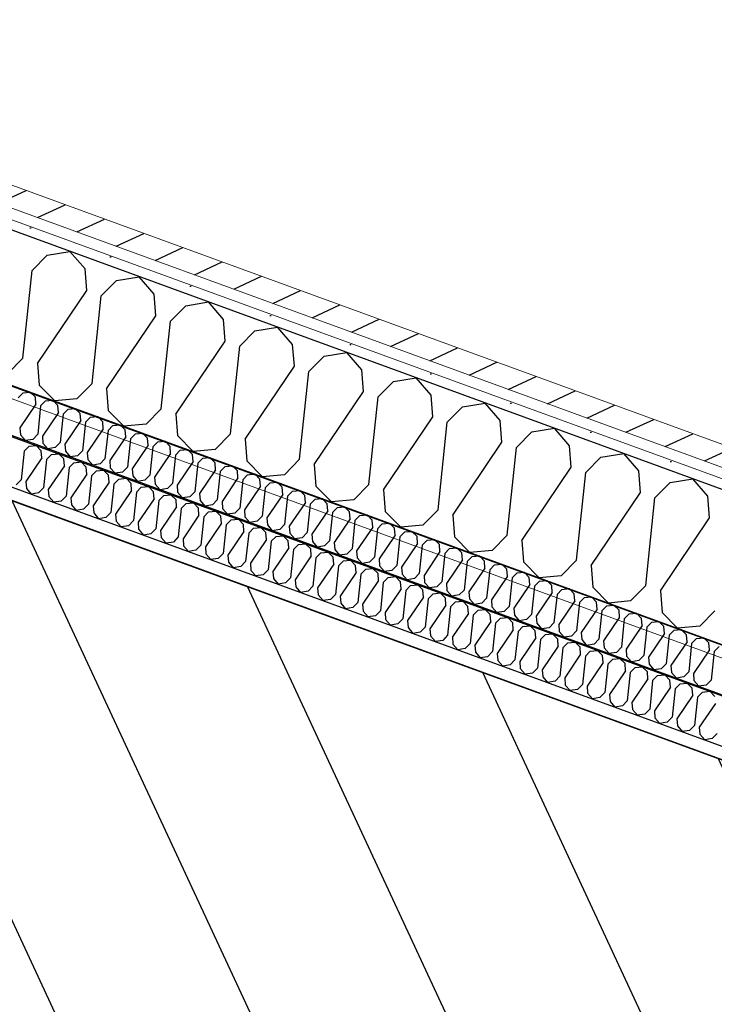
# Model space of a CAD drawing. Header units: millimetres. Extents: x 112481703 to 112588235, y 1264638581 to 1264713486.
# Tile 193 of 256: x 112566015 to 112566721, y 1264679701 to 1264680701. Entities that reach past the tile are written whole.
import ezdxf

# ---------------------------------------------------------------- set-up
doc = ezdxf.new("R2010")
doc.units = ezdxf.units.MM
doc.header["$LTSCALE"] = 0.5
doc.header["$MEASUREMENT"] = 0
doc.linetypes.add('PLINE', pattern=[0])
for name, color, linetype, lineweight in [('235- Utvendig kledning og overflate', 7, 'Continuous', 0), ('236- Innvendig kledning og overflate', 7, 'Continuous', 0), ('262- Taktekking', 7, 'Continuous', 0)]:
    doc.layers.add(name, color=color, linetype=linetype, lineweight=lineweight)
for name, color, linetype in [('862- M___Nettoareal', 7, 'Continuous'), ('862- M___Nettoareal(Polylinje)', 7, 'Continuous'), ('LA_farge_dekke_asfalt2', 7, 'Continuous'), ('Yttervegger.A225', 7, 'Continuous'), ('Yttervegger.A225 (Skravur)', 7, 'Continuous')]:
    doc.layers.add(name, color=color, linetype=linetype)
pattern_1 = [(249.956, (112557650, 1264717795), (-81.357, 29.68231), [0, -50]), (249.956, (112557682.11, 1264717756.67), (-81.357, 29.68231), [0, -50])]

# ---------------------------------------------------------------- blocks, each defined once
blk = doc.blocks.new('Korridor_14_9', base_point=(112576467.7, 1264681824.9))
at = {"layer": '862- M___Nettoareal(Polylinje)', "linetype": 'PLINE', "flags": 128}
blk.add_lwpolyline([(112572601.8, 1264674908.6), (112573784.5, 1264674477.1), (112574626.2, 1264676784), (112575767.2, 1264676367.7), (112576177.7, 1264676217.9), (112577189, 1264678989.8), (112578571.3, 1264682778.7), (112579511.2, 1264685354.9), (112580089.2, 1264686939), (112578574.1, 1264687491.8), (112577945.6, 1264685769.1), (112576576, 1264686268.7), (112573384.4, 1264677521), (112565766.9, 1264680300.1), (112564833.5, 1264677741.7), (112566533.4, 1264677121.5), (112567763.2, 1264676672.9), (112567763.5, 1264676673.8), (112569134.1, 1264676173.8)], close=True, dxfattribs=at)
blk = doc.blocks.new('*X291', base_point=(112557650, 1264717795))
at = {"layer": 'Yttervegger.A225 (Skravur)', "linetype": 'PLINE'}
for p, q in [((112566043.1, 1264680461.9), (112566066.2, 1264680465.6)), ((112566081.5, 1264680447.8), (112566066.2, 1264680465.6)), ((112566027.7, 1264680446.2), (112566043.1, 1264680461.9)), ((112566018.3, 1264680357.2), (112566027.7, 1264680446.2)), ((112566083.2, 1264680425.9), (112566081.5, 1264680447.8)), ((112566098, 1264680420.5), (112566113.4, 1264680436.2)), ((112566113.4, 1264680436.2), (112566136.5, 1264680439.9)), ((112566151.8, 1264680422.2), (112566136.5, 1264680439.9)), ((112566033.1, 1264680351.8), (112566083.2, 1264680425.9)), ((112566088.6, 1264680331.5), (112566098, 1264680420.5)), ((112566153.5, 1264680400.2), (112566151.8, 1264680422.2)), ((112566183.8, 1264680410.5), (112566206.9, 1264680414.3)), ((112566222.2, 1264680396.5), (112566206.9, 1264680414.3)), ((112566168.3, 1264680394.8), (112566183.8, 1264680410.5)), ((112566103.4, 1264680326.1), (112566153.5, 1264680400.2)), ((112566159, 1264680305.8), (112566168.3, 1264680394.8)), ((112566223.9, 1264680374.6), (112566222.2, 1264680396.5)), ((112566238.7, 1264680369.2), (112566254.1, 1264680384.9)), ((112566254.1, 1264680384.9), (112566277.2, 1264680388.6)), ((112566292.5, 1264680370.9), (112566277.2, 1264680388.6)), ((112566173.7, 1264680300.4), (112566223.9, 1264680374.6)), ((112566229.3, 1264680280.2), (112566238.7, 1264680369.2)), ((112566294.2, 1264680348.9), (112566292.5, 1264680370.9)), ((112566018.3, 1264680357.2), (112566002.8, 1264680341.4)), ((112566309, 1264680343.5), (112566324.4, 1264680359.2)), ((112566324.4, 1264680359.2), (112566347.5, 1264680362.9)), ((112566362.8, 1264680345.2), (112566347.5, 1264680362.9)), ((112566033.1, 1264680351.8), (112566034.8, 1264680329.8)), ((112566244.1, 1264680274.8), (112566294.2, 1264680348.9)), ((112566299.6, 1264680254.5), (112566309, 1264680343.5)), ((112566364.5, 1264680323.2), (112566362.8, 1264680345.2)), ((112566379.3, 1264680317.9), (112566394.8, 1264680333.6)), ((112566394.8, 1264680333.6), (112566417.9, 1264680337.3)), ((112566433.2, 1264680319.5), (112566417.9, 1264680337.3)), ((112566034.8, 1264680329.8), (112566050.7, 1264680313.7)), ((112566088.6, 1264680331.5), (112566073.2, 1264680315.8)), ((112566103.4, 1264680326.1), (112566105.1, 1264680304.1)), ((112566073.2, 1264680315.8), (112566050.7, 1264680313.7)), ((112566314.4, 1264680249.1), (112566364.5, 1264680323.2)), ((112566369.9, 1264680228.9), (112566379.3, 1264680317.9)), ((112566434.9, 1264680297.6), (112566433.2, 1264680319.5)), ((112566105.1, 1264680304.1), (112566121, 1264680288)), ((112566159, 1264680305.8), (112566143.5, 1264680290.1)), ((112566449.6, 1264680292.2), (112566465.1, 1264680307.9)), ((112566465.1, 1264680307.9), (112566488.2, 1264680311.6)), ((112566503.5, 1264680293.9), (112566488.2, 1264680311.6)), ((112566173.7, 1264680300.4), (112566175.4, 1264680278.5)), ((112566384.7, 1264680223.5), (112566434.9, 1264680297.6)), ((112566505.2, 1264680271.9), (112566503.5, 1264680293.9)), ((112566143.5, 1264680290.1), (112566121, 1264680288)), ((112566440.3, 1264680203.2), (112566449.6, 1264680292.2)), ((112566535.4, 1264680282.2), (112566558.5, 1264680286)), ((112566573.8, 1264680268.2), (112566558.5, 1264680286)), ((112566175.4, 1264680278.5), (112566191.3, 1264680262.4)), ((112566229.3, 1264680280.2), (112566213.8, 1264680264.5)), ((112566244.1, 1264680274.8), (112566245.8, 1264680252.8)), ((112566520, 1264680266.5), (112566535.4, 1264680282.2)), ((112566213.8, 1264680264.5), (112566191.3, 1264680262.4)), ((112566455.1, 1264680197.8), (112566505.2, 1264680271.9)), ((112566510.6, 1264680177.5), (112566520, 1264680266.5)), ((112566575.5, 1264680246.3), (112566573.8, 1264680268.2)), ((112566299.6, 1264680254.5), (112566284.2, 1264680238.8)), ((112566590.3, 1264680240.9), (112566605.8, 1264680256.6)), ((112566605.8, 1264680256.6), (112566628.9, 1264680260.3)), ((112566644.2, 1264680242.6), (112566628.9, 1264680260.3)), ((112566245.8, 1264680252.8), (112566261.7, 1264680236.7)), ((112566314.4, 1264680249.1), (112566316.1, 1264680227.2)), ((112566525.4, 1264680172.1), (112566575.5, 1264680246.3)), ((112566284.2, 1264680238.8), (112566261.7, 1264680236.7)), ((112566580.9, 1264680151.9), (112566590.3, 1264680240.9)), ((112566645.9, 1264680220.6), (112566644.2, 1264680242.6)), ((112566676.1, 1264680230.9), (112566699.2, 1264680234.6)), ((112566714.5, 1264680216.9), (112566699.2, 1264680234.6)), ((112566316.1, 1264680227.2), (112566332, 1264680211.1)), ((112566369.9, 1264680228.9), (112566354.5, 1264680213.1)), ((112566660.6, 1264680215.2), (112566676.1, 1264680230.9)), ((112566384.7, 1264680223.5), (112566386.4, 1264680201.5)), ((112566595.7, 1264680146.5), (112566645.9, 1264680220.6)), ((112566651.3, 1264680126.2), (112566660.6, 1264680215.2)), ((112566716.2, 1264680194.9), (112566714.5, 1264680216.9)), ((112566354.5, 1264680213.1), (112566332, 1264680211.1)), ((112566386.4, 1264680201.5), (112566402.3, 1264680185.4)), ((112566440.3, 1264680203.2), (112566424.8, 1264680187.5)), ((112566455.1, 1264680197.8), (112566456.8, 1264680175.8)), ((112566666.1, 1264680120.8), (112566716.2, 1264680194.9)), ((112566424.8, 1264680187.5), (112566402.3, 1264680185.4)), ((112566456.8, 1264680175.8), (112566472.6, 1264680159.7)), ((112566510.6, 1264680177.5), (112566495.2, 1264680161.8)), ((112566525.4, 1264680172.1), (112566527.1, 1264680150.2)), ((112566495.2, 1264680161.8), (112566472.6, 1264680159.7)), ((112566527.1, 1264680150.2), (112566543, 1264680134.1)), ((112566580.9, 1264680151.9), (112566565.5, 1264680136.2)), ((112566595.7, 1264680146.5), (112566597.4, 1264680124.5)), ((112566565.5, 1264680136.2), (112566543, 1264680134.1)), ((112566597.4, 1264680124.5), (112566613.3, 1264680108.4)), ((112566651.3, 1264680126.2), (112566635.8, 1264680110.5)), ((112566666.1, 1264680120.8), (112566667.8, 1264680098.9)), ((112566635.8, 1264680110.5), (112566613.3, 1264680108.4)), ((112566667.8, 1264680098.9), (112566683.6, 1264680082.8)), ((112566721.6, 1264680100.6), (112566706.2, 1264680084.8)), ((112566706.2, 1264680084.8), (112566683.6, 1264680082.8))]:
    blk.add_line(p, q, dxfattribs=at)
blk = doc.blocks.new('*X527', base_point=(112557650, 1264717795))
at = {"layer": 'Yttervegger.A225 (Skravur)', "linetype": 'PLINE'}
for p, q in [((112566019.6, 1264680262.6), (112566024.7, 1264680267.7)), ((112566024.7, 1264680267.7), (112566032, 1264680268.4)), ((112566037.1, 1264680263.1), (112566032, 1264680268.4)), ((112566019.6, 1264680262.6), (112566016.6, 1264680233.7)), ((112566037.7, 1264680256), (112566021.4, 1264680232)), ((112566037.7, 1264680256), (112566037.1, 1264680263.1)), ((112566042.5, 1264680254.3), (112566039.4, 1264680225.4)), ((112566042.5, 1264680254.3), (112566047.5, 1264680259.4)), ((112566047.5, 1264680259.4), (112566054.8, 1264680260)), ((112566059.9, 1264680254.8), (112566054.8, 1264680260)), ((112566060.5, 1264680247.7), (112566059.9, 1264680254.8)), ((112566060.5, 1264680247.7), (112566044.2, 1264680223.7)), ((112566065.3, 1264680246), (112566062.2, 1264680217.1)), ((112566065.3, 1264680246), (112566070.3, 1264680251)), ((112566070.3, 1264680251), (112566077.6, 1264680251.7)), ((112566082.7, 1264680246.5), (112566077.6, 1264680251.7)), ((112566083.3, 1264680239.4), (112566082.7, 1264680246.5)), ((112566016.6, 1264680233.7), (112566011.6, 1264680228.6)), ((112566083.3, 1264680239.4), (112566067, 1264680215.3)), ((112566088.1, 1264680237.6), (112566085, 1264680208.8)), ((112566088.1, 1264680237.6), (112566093.1, 1264680242.7)), ((112566093.1, 1264680242.7), (112566100.4, 1264680243.4)), ((112566105.5, 1264680238.2), (112566100.4, 1264680243.4)), ((112566106.1, 1264680231.1), (112566105.5, 1264680238.2)), ((112566110.9, 1264680229.3), (112566115.9, 1264680234.4)), ((112566115.9, 1264680234.4), (112566123.2, 1264680235.1)), ((112566128.4, 1264680229.9), (112566123.2, 1264680235.1)), ((112566021.4, 1264680232), (112566022, 1264680224.9)), ((112566022, 1264680224.9), (112566026.9, 1264680219.1)), ((112566039.4, 1264680225.4), (112566034.4, 1264680220.3)), ((112566044.2, 1264680223.7), (112566044.8, 1264680216.5)), ((112566106.1, 1264680231.1), (112566089.8, 1264680207)), ((112566110.9, 1264680229.3), (112566107.9, 1264680200.4)), ((112566128.9, 1264680222.7), (112566128.4, 1264680229.9)), ((112566133.7, 1264680221), (112566138.7, 1264680226.1)), ((112566138.7, 1264680226.1), (112566146, 1264680226.8)), ((112566151.2, 1264680221.5), (112566146, 1264680226.8)), ((112566034.4, 1264680220.3), (112566026.9, 1264680219.1)), ((112566044.8, 1264680216.5), (112566049.7, 1264680210.8)), ((112566062.2, 1264680217.1), (112566057.2, 1264680212)), ((112566067, 1264680215.3), (112566067.6, 1264680208.2)), ((112566128.9, 1264680222.7), (112566112.6, 1264680198.7)), ((112566133.7, 1264680221), (112566130.7, 1264680192.1)), ((112566151.7, 1264680214.4), (112566135.5, 1264680190.4)), ((112566151.7, 1264680214.4), (112566151.2, 1264680221.5)), ((112566156.5, 1264680212.7), (112566161.5, 1264680217.8)), ((112566161.5, 1264680217.8), (112566168.8, 1264680218.4)), ((112566174, 1264680213.2), (112566168.8, 1264680218.4)), ((112566057.2, 1264680212), (112566049.7, 1264680210.8)), ((112566067.6, 1264680208.2), (112566072.5, 1264680202.5)), ((112566080, 1264680203.7), (112566072.5, 1264680202.5)), ((112566085, 1264680208.8), (112566080, 1264680203.7)), ((112566089.8, 1264680207), (112566090.4, 1264680199.9)), ((112566156.5, 1264680212.7), (112566153.5, 1264680183.8)), ((112566174.5, 1264680206.1), (112566158.3, 1264680182.1)), ((112566174.5, 1264680206.1), (112566174, 1264680213.2)), ((112566179.3, 1264680204.3), (112566176.3, 1264680175.5)), ((112566179.3, 1264680204.3), (112566184.3, 1264680209.4)), ((112566184.3, 1264680209.4), (112566191.6, 1264680210.1)), ((112566196.8, 1264680204.9), (112566191.6, 1264680210.1)), ((112566197.3, 1264680197.8), (112566196.8, 1264680204.9)), ((112566090.4, 1264680199.9), (112566095.3, 1264680194.1)), ((112566102.8, 1264680195.4), (112566095.3, 1264680194.1)), ((112566107.9, 1264680200.4), (112566102.8, 1264680195.4)), ((112566112.6, 1264680198.7), (112566113.2, 1264680191.6)), ((112566197.3, 1264680197.8), (112566181.1, 1264680173.7)), ((112566202.1, 1264680196), (112566199.1, 1264680167.2)), ((112566202.1, 1264680196), (112566207.1, 1264680201.1)), ((112566207.1, 1264680201.1), (112566214.4, 1264680201.8)), ((112566219.6, 1264680196.6), (112566214.4, 1264680201.8)), ((112566220.1, 1264680189.4), (112566219.6, 1264680196.6)), ((112566229.9, 1264680192.8), (112566237.3, 1264680193.5)), ((112566242.4, 1264680188.2), (112566237.3, 1264680193.5)), ((112566113.2, 1264680191.6), (112566118.2, 1264680185.8)), ((112566125.7, 1264680187), (112566118.2, 1264680185.8)), ((112566130.7, 1264680192.1), (112566125.7, 1264680187)), ((112566135.5, 1264680190.4), (112566136, 1264680183.3)), ((112566153.5, 1264680183.8), (112566148.5, 1264680178.7)), ((112566220.1, 1264680189.4), (112566203.9, 1264680165.4)), ((112566224.9, 1264680187.7), (112566221.9, 1264680158.8)), ((112566224.9, 1264680187.7), (112566229.9, 1264680192.8)), ((112566243, 1264680181.1), (112566242.4, 1264680188.2)), ((112566247.8, 1264680179.4), (112566252.8, 1264680184.5)), ((112566252.8, 1264680184.5), (112566260.1, 1264680185.1)), ((112566265.2, 1264680179.9), (112566260.1, 1264680185.1)), ((112566136, 1264680183.3), (112566141, 1264680177.5)), ((112566148.5, 1264680178.7), (112566141, 1264680177.5)), ((112566158.3, 1264680182.1), (112566158.8, 1264680174.9)), ((112566158.8, 1264680174.9), (112566163.8, 1264680169.2)), ((112566176.3, 1264680175.5), (112566171.3, 1264680170.4)), ((112566181.1, 1264680173.7), (112566181.6, 1264680166.6)), ((112566243, 1264680181.1), (112566226.7, 1264680157.1)), ((112566247.8, 1264680179.4), (112566244.7, 1264680150.5)), ((112566265.8, 1264680172.8), (112566265.2, 1264680179.9)), ((112566270.6, 1264680171.1), (112566275.6, 1264680176.1)), ((112566275.6, 1264680176.1), (112566282.9, 1264680176.8)), ((112566288, 1264680171.6), (112566282.9, 1264680176.8)), ((112566171.3, 1264680170.4), (112566163.8, 1264680169.2)), ((112566181.6, 1264680166.6), (112566186.6, 1264680160.9)), ((112566199.1, 1264680167.2), (112566194.1, 1264680162.1)), ((112566203.9, 1264680165.4), (112566204.4, 1264680158.3)), ((112566265.8, 1264680172.8), (112566249.5, 1264680148.8)), ((112566270.6, 1264680171.1), (112566267.5, 1264680142.2)), ((112566288.6, 1264680164.5), (112566272.3, 1264680140.4)), ((112566288.6, 1264680164.5), (112566288, 1264680171.6)), ((112566293.4, 1264680162.7), (112566298.4, 1264680167.8)), ((112566298.4, 1264680167.8), (112566305.7, 1264680168.5)), ((112566310.8, 1264680163.3), (112566305.7, 1264680168.5)), ((112566194.1, 1264680162.1), (112566186.6, 1264680160.9)), ((112566204.4, 1264680158.3), (112566209.4, 1264680152.5)), ((112566216.9, 1264680153.7), (112566209.4, 1264680152.5)), ((112566221.9, 1264680158.8), (112566216.9, 1264680153.7)), ((112566226.7, 1264680157.1), (112566227.2, 1264680150)), ((112566293.4, 1264680162.7), (112566290.3, 1264680133.9)), ((112566311.4, 1264680156.2), (112566295.1, 1264680132.1)), ((112566311.4, 1264680156.2), (112566310.8, 1264680163.3)), ((112566316.2, 1264680154.4), (112566313.1, 1264680125.5)), ((112566316.2, 1264680154.4), (112566321.2, 1264680159.5)), ((112566321.2, 1264680159.5), (112566328.5, 1264680160.2)), ((112566333.6, 1264680155), (112566328.5, 1264680160.2)), ((112566334.2, 1264680147.8), (112566333.6, 1264680155)), ((112566227.2, 1264680150), (112566232.2, 1264680144.2)), ((112566239.7, 1264680145.4), (112566232.2, 1264680144.2)), ((112566244.7, 1264680150.5), (112566239.7, 1264680145.4)), ((112566249.5, 1264680148.8), (112566250.1, 1264680141.6)), ((112566334.2, 1264680147.8), (112566317.9, 1264680123.8)), ((112566339, 1264680146.1), (112566336, 1264680117.2)), ((112566339, 1264680146.1), (112566344, 1264680151.2)), ((112566344, 1264680151.2), (112566351.3, 1264680151.9)), ((112566356.5, 1264680146.6), (112566351.3, 1264680151.9)), ((112566357, 1264680139.5), (112566356.5, 1264680146.6)), ((112566366.8, 1264680142.9), (112566374.1, 1264680143.5)), ((112566379.3, 1264680138.3), (112566374.1, 1264680143.5)), ((112566250.1, 1264680141.6), (112566255, 1264680135.9)), ((112566262.5, 1264680137.1), (112566255, 1264680135.9)), ((112566267.5, 1264680142.2), (112566262.5, 1264680137.1)), ((112566272.3, 1264680140.4), (112566272.9, 1264680133.3)), ((112566290.3, 1264680133.9), (112566285.3, 1264680128.8)), ((112566357, 1264680139.5), (112566340.7, 1264680115.5)), ((112566361.8, 1264680137.8), (112566358.8, 1264680108.9)), ((112566361.8, 1264680137.8), (112566366.8, 1264680142.9)), ((112566379.8, 1264680131.2), (112566379.3, 1264680138.3)), ((112566384.6, 1264680129.4), (112566389.6, 1264680134.5)), ((112566389.6, 1264680134.5), (112566396.9, 1264680135.2)), ((112566402.1, 1264680130), (112566396.9, 1264680135.2)), ((112566272.9, 1264680133.3), (112566277.8, 1264680127.6)), ((112566285.3, 1264680128.8), (112566277.8, 1264680127.6)), ((112566295.1, 1264680132.1), (112566295.7, 1264680125)), ((112566295.7, 1264680125), (112566300.6, 1264680119.2)), ((112566313.1, 1264680125.5), (112566308.1, 1264680120.5)), ((112566317.9, 1264680123.8), (112566318.5, 1264680116.7)), ((112566379.8, 1264680131.2), (112566363.6, 1264680107.2)), ((112566384.6, 1264680129.4), (112566381.6, 1264680100.6)), ((112566402.6, 1264680122.9), (112566402.1, 1264680130)), ((112566407.4, 1264680121.1), (112566412.4, 1264680126.2)), ((112566412.4, 1264680126.2), (112566419.7, 1264680126.9)), ((112566424.9, 1264680121.7), (112566419.7, 1264680126.9)), ((112566308.1, 1264680120.5), (112566300.6, 1264680119.2)), ((112566318.5, 1264680116.7), (112566323.4, 1264680110.9)), ((112566336, 1264680117.2), (112566330.9, 1264680112.1)), ((112566340.7, 1264680115.5), (112566341.3, 1264680108.4)), ((112566402.6, 1264680122.9), (112566386.4, 1264680098.8)), ((112566407.4, 1264680121.1), (112566404.4, 1264680092.3)), ((112566425.4, 1264680114.5), (112566409.2, 1264680090.5)), ((112566425.4, 1264680114.5), (112566424.9, 1264680121.7)), ((112566430.2, 1264680112.8), (112566435.2, 1264680117.9)), ((112566435.2, 1264680117.9), (112566442.5, 1264680118.6)), ((112566447.7, 1264680113.3), (112566442.5, 1264680118.6)), ((112566330.9, 1264680112.1), (112566323.4, 1264680110.9)), ((112566341.3, 1264680108.4), (112566346.3, 1264680102.6)), ((112566353.8, 1264680103.8), (112566346.3, 1264680102.6)), ((112566358.8, 1264680108.9), (112566353.8, 1264680103.8)), ((112566363.6, 1264680107.2), (112566364.1, 1264680100)), ((112566430.2, 1264680112.8), (112566427.2, 1264680083.9)), ((112566448.3, 1264680106.2), (112566432, 1264680082.2)), ((112566448.3, 1264680106.2), (112566447.7, 1264680113.3)), ((112566453, 1264680104.5), (112566450, 1264680075.6)), ((112566453, 1264680104.5), (112566458.1, 1264680109.6)), ((112566458.1, 1264680109.6), (112566465.4, 1264680110.2)), ((112566470.5, 1264680105), (112566465.4, 1264680110.2)), ((112566471.1, 1264680097.9), (112566470.5, 1264680105)), ((112566364.1, 1264680100), (112566369.1, 1264680094.3)), ((112566376.6, 1264680095.5), (112566369.1, 1264680094.3)), ((112566381.6, 1264680100.6), (112566376.6, 1264680095.5)), ((112566386.4, 1264680098.8), (112566386.9, 1264680091.7)), ((112566471.1, 1264680097.9), (112566454.8, 1264680073.9)), ((112566475.9, 1264680096.2), (112566472.8, 1264680067.3)), ((112566475.9, 1264680096.2), (112566480.9, 1264680101.2)), ((112566480.9, 1264680101.2), (112566488.2, 1264680101.9)), ((112566493.3, 1264680096.7), (112566488.2, 1264680101.9)), ((112566493.9, 1264680089.6), (112566493.3, 1264680096.7)), ((112566503.7, 1264680092.9), (112566511, 1264680093.6)), ((112566516.1, 1264680088.4), (112566511, 1264680093.6)), ((112566386.9, 1264680091.7), (112566391.9, 1264680086)), ((112566399.4, 1264680087.2), (112566391.9, 1264680086)), ((112566404.4, 1264680092.3), (112566399.4, 1264680087.2)), ((112566409.2, 1264680090.5), (112566409.7, 1264680083.4)), ((112566427.2, 1264680083.9), (112566422.2, 1264680078.8)), ((112566493.9, 1264680089.6), (112566477.6, 1264680065.5)), ((112566498.7, 1264680087.8), (112566495.6, 1264680059)), ((112566498.7, 1264680087.8), (112566503.7, 1264680092.9)), ((112566516.7, 1264680081.3), (112566516.1, 1264680088.4)), ((112566521.5, 1264680079.5), (112566526.5, 1264680084.6)), ((112566526.5, 1264680084.6), (112566533.8, 1264680085.3)), ((112566538.9, 1264680080.1), (112566533.8, 1264680085.3)), ((112566409.7, 1264680083.4), (112566414.7, 1264680077.6)), ((112566422.2, 1264680078.8), (112566414.7, 1264680077.6)), ((112566432, 1264680082.2), (112566432.5, 1264680075.1)), ((112566432.5, 1264680075.1), (112566437.5, 1264680069.3)), ((112566450, 1264680075.6), (112566445, 1264680070.5)), ((112566454.8, 1264680073.9), (112566455.4, 1264680066.7)), ((112566516.7, 1264680081.3), (112566500.4, 1264680057.2)), ((112566521.5, 1264680079.5), (112566518.4, 1264680050.6)), ((112566539.5, 1264680072.9), (112566538.9, 1264680080.1)), ((112566544.3, 1264680071.2), (112566549.3, 1264680076.3)), ((112566549.3, 1264680076.3), (112566556.6, 1264680077)), ((112566561.8, 1264680071.7), (112566556.6, 1264680077)), ((112566445, 1264680070.5), (112566437.5, 1264680069.3)), ((112566455.4, 1264680066.7), (112566460.3, 1264680061)), ((112566472.8, 1264680067.3), (112566467.8, 1264680062.2)), ((112566477.6, 1264680065.5), (112566478.2, 1264680058.4)), ((112566539.5, 1264680072.9), (112566523.2, 1264680048.9)), ((112566544.3, 1264680071.2), (112566541.3, 1264680042.3)), ((112566562.3, 1264680064.6), (112566546, 1264680040.6)), ((112566562.3, 1264680064.6), (112566561.8, 1264680071.7)), ((112566567.1, 1264680062.9), (112566572.1, 1264680068)), ((112566572.1, 1264680068), (112566579.4, 1264680068.6)), ((112566584.6, 1264680063.4), (112566579.4, 1264680068.6)), ((112566467.8, 1264680062.2), (112566460.3, 1264680061)), ((112566478.2, 1264680058.4), (112566483.1, 1264680052.7)), ((112566490.6, 1264680053.9), (112566483.1, 1264680052.7)), ((112566495.6, 1264680059), (112566490.6, 1264680053.9)), ((112566500.4, 1264680057.2), (112566501, 1264680050.1)), ((112566567.1, 1264680062.9), (112566564.1, 1264680034)), ((112566585.1, 1264680056.3), (112566568.9, 1264680032.3)), ((112566585.1, 1264680056.3), (112566584.6, 1264680063.4)), ((112566589.9, 1264680054.5), (112566586.9, 1264680025.7)), ((112566589.9, 1264680054.5), (112566594.9, 1264680059.6)), ((112566594.9, 1264680059.6), (112566602.2, 1264680060.3)), ((112566607.4, 1264680055.1), (112566602.2, 1264680060.3)), ((112566607.9, 1264680048), (112566607.4, 1264680055.1)), ((112566501, 1264680050.1), (112566505.9, 1264680044.3)), ((112566513.4, 1264680045.6), (112566505.9, 1264680044.3)), ((112566518.4, 1264680050.6), (112566513.4, 1264680045.6)), ((112566523.2, 1264680048.9), (112566523.8, 1264680041.8)), ((112566607.9, 1264680048), (112566591.7, 1264680023.9)), ((112566612.7, 1264680046.2), (112566609.7, 1264680017.4)), ((112566612.7, 1264680046.2), (112566617.7, 1264680051.3)), ((112566617.7, 1264680051.3), (112566625, 1264680052)), ((112566630.2, 1264680046.8), (112566625, 1264680052)), ((112566630.7, 1264680039.6), (112566630.2, 1264680046.8)), ((112566640.5, 1264680043), (112566647.8, 1264680043.7)), ((112566653, 1264680038.4), (112566647.8, 1264680043.7)), ((112566523.8, 1264680041.8), (112566528.7, 1264680036)), ((112566536.2, 1264680037.2), (112566528.7, 1264680036)), ((112566541.3, 1264680042.3), (112566536.2, 1264680037.2)), ((112566546, 1264680040.6), (112566546.6, 1264680033.5)), ((112566546.6, 1264680033.5), (112566551.6, 1264680027.7)), ((112566564.1, 1264680034), (112566559.1, 1264680028.9)), ((112566630.7, 1264680039.6), (112566614.5, 1264680015.6)), ((112566635.5, 1264680037.9), (112566632.5, 1264680009)), ((112566635.5, 1264680037.9), (112566640.5, 1264680043)), ((112566653.5, 1264680031.3), (112566653, 1264680038.4)), ((112566658.3, 1264680029.6), (112566663.3, 1264680034.7)), ((112566663.3, 1264680034.7), (112566670.7, 1264680035.3)), ((112566675.8, 1264680030.1), (112566670.7, 1264680035.3)), ((112566559.1, 1264680028.9), (112566551.6, 1264680027.7)), ((112566568.9, 1264680032.3), (112566569.4, 1264680025.1)), ((112566569.4, 1264680025.1), (112566574.4, 1264680019.4)), ((112566586.9, 1264680025.7), (112566581.9, 1264680020.6)), ((112566591.7, 1264680023.9), (112566592.2, 1264680016.8)), ((112566653.5, 1264680031.3), (112566637.3, 1264680007.3)), ((112566658.3, 1264680029.6), (112566655.3, 1264680000.7)), ((112566676.4, 1264680023), (112566675.8, 1264680030.1)), ((112566681.2, 1264680021.3), (112566686.2, 1264680026.3)), ((112566686.2, 1264680026.3), (112566693.5, 1264680027)), ((112566698.6, 1264680021.8), (112566693.5, 1264680027)), ((112566581.9, 1264680020.6), (112566574.4, 1264680019.4)), ((112566592.2, 1264680016.8), (112566597.2, 1264680011.1)), ((112566609.7, 1264680017.4), (112566604.7, 1264680012.3)), ((112566614.5, 1264680015.6), (112566615, 1264680008.5)), ((112566676.4, 1264680023), (112566660.1, 1264679999)), ((112566681.2, 1264680021.3), (112566678.1, 1264679992.4)), ((112566699.2, 1264680014.7), (112566682.9, 1264679990.6)), ((112566699.2, 1264680014.7), (112566698.6, 1264680021.8)), ((112566704, 1264680012.9), (112566709, 1264680018)), ((112566709, 1264680018), (112566716.3, 1264680018.7)), ((112566721.4, 1264680013.5), (112566716.3, 1264680018.7)), ((112566604.7, 1264680012.3), (112566597.2, 1264680011.1)), ((112566615, 1264680008.5), (112566620, 1264680002.7)), ((112566627.5, 1264680003.9), (112566620, 1264680002.7)), ((112566632.5, 1264680009), (112566627.5, 1264680003.9)), ((112566637.3, 1264680007.3), (112566637.8, 1264680000.2)), ((112566704, 1264680012.9), (112566700.9, 1264679984.1)), ((112566722, 1264680006.4), (112566705.7, 1264679982.3)), ((112566637.8, 1264680000.2), (112566642.8, 1264679994.4)), ((112566650.3, 1264679995.6), (112566642.8, 1264679994.4)), ((112566655.3, 1264680000.7), (112566650.3, 1264679995.6)), ((112566660.1, 1264679999), (112566660.6, 1264679991.8)), ((112566660.6, 1264679991.8), (112566665.6, 1264679986.1)), ((112566673.1, 1264679987.3), (112566665.6, 1264679986.1)), ((112566678.1, 1264679992.4), (112566673.1, 1264679987.3)), ((112566682.9, 1264679990.6), (112566683.5, 1264679983.5)), ((112566683.5, 1264679983.5), (112566688.4, 1264679977.8)), ((112566700.9, 1264679984.1), (112566695.9, 1264679979)), ((112566695.9, 1264679979), (112566688.4, 1264679977.8)), ((112566705.7, 1264679982.3), (112566706.3, 1264679975.2)), ((112566706.3, 1264679975.2), (112566711.2, 1264679969.4)), ((112566723.7, 1264679975.7), (112566718.7, 1264679970.7)), ((112566718.7, 1264679970.7), (112566711.2, 1264679969.4))]:
    blk.add_line(p, q, dxfattribs=at)
blk = doc.blocks.new('*X531', base_point=(112557650, 1264717795))
at = {"layer": 'Yttervegger.A225 (Skravur)', "linetype": 'PLINE'}
for p, q in [((112566013.6, 1264680317), (112566018.6, 1264680322)), ((112566018.6, 1264680322), (112566025.9, 1264680322.7)), ((112566031.1, 1264680317.5), (112566025.9, 1264680322.7)), ((112566031.6, 1264680310.4), (112566031.1, 1264680317.5)), ((112566036.4, 1264680308.6), (112566041.4, 1264680313.7)), ((112566041.4, 1264680313.7), (112566048.8, 1264680314.4)), ((112566053.9, 1264680309.2), (112566048.8, 1264680314.4)), ((112566031.6, 1264680310.4), (112566015.4, 1264680286.3)), ((112566036.4, 1264680308.6), (112566033.4, 1264680279.8)), ((112566054.5, 1264680302.1), (112566053.9, 1264680309.2)), ((112566059.3, 1264680300.3), (112566064.3, 1264680305.4)), ((112566064.3, 1264680305.4), (112566071.6, 1264680306.1)), ((112566076.7, 1264680300.9), (112566071.6, 1264680306.1)), ((112566054.5, 1264680302.1), (112566038.2, 1264680278)), ((112566059.3, 1264680300.3), (112566056.2, 1264680271.4)), ((112566077.3, 1264680293.7), (112566061, 1264680269.7)), ((112566077.3, 1264680293.7), (112566076.7, 1264680300.9)), ((112566082.1, 1264680292), (112566087.1, 1264680297.1)), ((112566087.1, 1264680297.1), (112566094.4, 1264680297.8)), ((112566099.5, 1264680292.5), (112566094.4, 1264680297.8)), ((112566015.4, 1264680286.3), (112566015.9, 1264680279.2)), ((112566082.1, 1264680292), (112566079, 1264680263.1)), ((112566100.1, 1264680285.4), (112566083.8, 1264680261.4)), ((112566100.1, 1264680285.4), (112566099.5, 1264680292.5)), ((112566104.9, 1264680283.7), (112566101.8, 1264680254.8)), ((112566104.9, 1264680283.7), (112566109.9, 1264680288.8)), ((112566109.9, 1264680288.8), (112566117.2, 1264680289.4)), ((112566122.3, 1264680284.2), (112566117.2, 1264680289.4)), ((112566122.9, 1264680277.1), (112566122.3, 1264680284.2)), ((112566015.9, 1264680279.2), (112566020.9, 1264680273.5)), ((112566028.4, 1264680274.7), (112566020.9, 1264680273.5)), ((112566033.4, 1264680279.8), (112566028.4, 1264680274.7)), ((112566038.2, 1264680278), (112566038.7, 1264680270.9)), ((112566122.9, 1264680277.1), (112566106.6, 1264680253.1)), ((112566127.7, 1264680275.3), (112566124.6, 1264680246.5)), ((112566127.7, 1264680275.3), (112566132.7, 1264680280.4)), ((112566132.7, 1264680280.4), (112566140, 1264680281.1)), ((112566145.1, 1264680275.9), (112566140, 1264680281.1)), ((112566145.7, 1264680268.8), (112566145.1, 1264680275.9)), ((112566038.7, 1264680270.9), (112566043.7, 1264680265.1)), ((112566051.2, 1264680266.4), (112566043.7, 1264680265.1)), ((112566056.2, 1264680271.4), (112566051.2, 1264680266.4)), ((112566061, 1264680269.7), (112566061.6, 1264680262.6)), ((112566145.7, 1264680268.8), (112566129.4, 1264680244.7)), ((112566150.5, 1264680267), (112566147.5, 1264680238.2)), ((112566150.5, 1264680267), (112566155.5, 1264680272.1)), ((112566155.5, 1264680272.1), (112566162.8, 1264680272.8)), ((112566168, 1264680267.6), (112566162.8, 1264680272.8)), ((112566168.5, 1264680260.4), (112566168, 1264680267.6)), ((112566173.3, 1264680258.7), (112566178.3, 1264680263.8)), ((112566178.3, 1264680263.8), (112566185.6, 1264680264.5)), ((112566190.8, 1264680259.2), (112566185.6, 1264680264.5)), ((112566061.6, 1264680262.6), (112566066.5, 1264680256.8)), ((112566074, 1264680258), (112566066.5, 1264680256.8)), ((112566079, 1264680263.1), (112566074, 1264680258)), ((112566083.8, 1264680261.4), (112566084.4, 1264680254.3)), ((112566084.4, 1264680254.3), (112566089.3, 1264680248.5)), ((112566101.8, 1264680254.8), (112566096.8, 1264680249.7)), ((112566168.5, 1264680260.4), (112566152.2, 1264680236.4)), ((112566173.3, 1264680258.7), (112566170.3, 1264680229.8)), ((112566191.3, 1264680252.1), (112566190.8, 1264680259.2)), ((112566196.1, 1264680250.4), (112566201.1, 1264680255.5)), ((112566201.1, 1264680255.5), (112566208.4, 1264680256.1)), ((112566213.6, 1264680250.9), (112566208.4, 1264680256.1)), ((112566096.8, 1264680249.7), (112566089.3, 1264680248.5)), ((112566106.6, 1264680253.1), (112566107.2, 1264680245.9)), ((112566107.2, 1264680245.9), (112566112.1, 1264680240.2)), ((112566124.6, 1264680246.5), (112566119.6, 1264680241.4)), ((112566129.4, 1264680244.7), (112566130, 1264680237.6)), ((112566191.3, 1264680252.1), (112566175.1, 1264680228.1)), ((112566196.1, 1264680250.4), (112566193.1, 1264680221.5)), ((112566214.1, 1264680243.8), (112566197.9, 1264680219.8)), ((112566214.1, 1264680243.8), (112566213.6, 1264680250.9)), ((112566218.9, 1264680242.1), (112566223.9, 1264680247.1)), ((112566223.9, 1264680247.1), (112566231.2, 1264680247.8)), ((112566236.4, 1264680242.6), (112566231.2, 1264680247.8)), ((112566119.6, 1264680241.4), (112566112.1, 1264680240.2)), ((112566130, 1264680237.6), (112566134.9, 1264680231.9)), ((112566147.5, 1264680238.2), (112566142.4, 1264680233.1)), ((112566152.2, 1264680236.4), (112566152.8, 1264680229.3)), ((112566218.9, 1264680242.1), (112566215.9, 1264680213.2)), ((112566236.9, 1264680235.5), (112566220.7, 1264680211.4)), ((112566236.9, 1264680235.5), (112566236.4, 1264680242.6)), ((112566241.7, 1264680233.7), (112566238.7, 1264680204.9)), ((112566241.7, 1264680233.7), (112566246.7, 1264680238.8)), ((112566246.7, 1264680238.8), (112566254, 1264680239.5)), ((112566259.2, 1264680234.3), (112566254, 1264680239.5)), ((112566259.8, 1264680227.2), (112566259.2, 1264680234.3)), ((112566142.4, 1264680233.1), (112566134.9, 1264680231.9)), ((112566152.8, 1264680229.3), (112566157.8, 1264680223.5)), ((112566165.3, 1264680224.7), (112566157.8, 1264680223.5)), ((112566170.3, 1264680229.8), (112566165.3, 1264680224.7)), ((112566175.1, 1264680228.1), (112566175.6, 1264680221)), ((112566259.8, 1264680227.2), (112566243.5, 1264680203.1)), ((112566264.5, 1264680225.4), (112566261.5, 1264680196.5)), ((112566264.5, 1264680225.4), (112566269.6, 1264680230.5)), ((112566269.6, 1264680230.5), (112566276.9, 1264680231.2)), ((112566282, 1264680226), (112566276.9, 1264680231.2)), ((112566282.6, 1264680218.8), (112566282, 1264680226)), ((112566175.6, 1264680221), (112566180.6, 1264680215.2)), ((112566188.1, 1264680216.4), (112566180.6, 1264680215.2)), ((112566193.1, 1264680221.5), (112566188.1, 1264680216.4)), ((112566197.9, 1264680219.8), (112566198.4, 1264680212.6)), ((112566282.6, 1264680218.8), (112566266.3, 1264680194.8)), ((112566287.4, 1264680217.1), (112566284.3, 1264680188.2)), ((112566287.4, 1264680217.1), (112566292.4, 1264680222.2)), ((112566292.4, 1264680222.2), (112566299.7, 1264680222.9)), ((112566304.8, 1264680217.6), (112566299.7, 1264680222.9)), ((112566305.4, 1264680210.5), (112566304.8, 1264680217.6)), ((112566310.2, 1264680208.8), (112566315.2, 1264680213.9)), ((112566315.2, 1264680213.9), (112566322.5, 1264680214.5)), ((112566327.6, 1264680209.3), (112566322.5, 1264680214.5)), ((112566198.4, 1264680212.6), (112566203.4, 1264680206.9)), ((112566210.9, 1264680208.1), (112566203.4, 1264680206.9)), ((112566215.9, 1264680213.2), (112566210.9, 1264680208.1)), ((112566220.7, 1264680211.4), (112566221.2, 1264680204.3)), ((112566221.2, 1264680204.3), (112566226.2, 1264680198.6)), ((112566238.7, 1264680204.9), (112566233.7, 1264680199.8)), ((112566305.4, 1264680210.5), (112566289.1, 1264680186.5)), ((112566310.2, 1264680208.8), (112566307.1, 1264680179.9)), ((112566328.2, 1264680202.2), (112566327.6, 1264680209.3)), ((112566333, 1264680200.4), (112566338, 1264680205.5)), ((112566338, 1264680205.5), (112566345.3, 1264680206.2)), ((112566350.4, 1264680201), (112566345.3, 1264680206.2)), ((112566233.7, 1264680199.8), (112566226.2, 1264680198.6)), ((112566243.5, 1264680203.1), (112566244, 1264680196)), ((112566244, 1264680196), (112566249, 1264680190.2)), ((112566261.5, 1264680196.5), (112566256.5, 1264680191.5)), ((112566266.3, 1264680194.8), (112566266.9, 1264680187.7)), ((112566328.2, 1264680202.2), (112566311.9, 1264680178.2)), ((112566333, 1264680200.4), (112566329.9, 1264680171.6)), ((112566351, 1264680193.9), (112566334.7, 1264680169.8)), ((112566351, 1264680193.9), (112566350.4, 1264680201)), ((112566355.8, 1264680192.1), (112566360.8, 1264680197.2)), ((112566360.8, 1264680197.2), (112566368.1, 1264680197.9)), ((112566373.3, 1264680192.7), (112566368.1, 1264680197.9)), ((112566256.5, 1264680191.5), (112566249, 1264680190.2)), ((112566266.9, 1264680187.7), (112566271.8, 1264680181.9)), ((112566284.3, 1264680188.2), (112566279.3, 1264680183.1)), ((112566289.1, 1264680186.5), (112566289.7, 1264680179.4)), ((112566355.8, 1264680192.1), (112566352.8, 1264680163.3)), ((112566373.8, 1264680185.5), (112566357.5, 1264680161.5)), ((112566373.8, 1264680185.5), (112566373.3, 1264680192.7)), ((112566378.6, 1264680183.8), (112566375.6, 1264680154.9)), ((112566378.6, 1264680183.8), (112566383.6, 1264680188.9)), ((112566383.6, 1264680188.9), (112566390.9, 1264680189.6)), ((112566396.1, 1264680184.3), (112566390.9, 1264680189.6)), ((112566396.6, 1264680177.2), (112566396.1, 1264680184.3)), ((112566279.3, 1264680183.1), (112566271.8, 1264680181.9)), ((112566289.7, 1264680179.4), (112566294.6, 1264680173.6)), ((112566302.1, 1264680174.8), (112566294.6, 1264680173.6)), ((112566307.1, 1264680179.9), (112566302.1, 1264680174.8)), ((112566311.9, 1264680178.2), (112566312.5, 1264680171)), ((112566396.6, 1264680177.2), (112566380.4, 1264680153.2)), ((112566401.4, 1264680175.5), (112566398.4, 1264680146.6)), ((112566401.4, 1264680175.5), (112566406.4, 1264680180.6)), ((112566406.4, 1264680180.6), (112566413.7, 1264680181.2)), ((112566418.9, 1264680176), (112566413.7, 1264680181.2)), ((112566419.4, 1264680168.9), (112566418.9, 1264680176)), ((112566312.5, 1264680171), (112566317.4, 1264680165.3)), ((112566324.9, 1264680166.5), (112566317.4, 1264680165.3)), ((112566329.9, 1264680171.6), (112566324.9, 1264680166.5)), ((112566334.7, 1264680169.8), (112566335.3, 1264680162.7)), ((112566419.4, 1264680168.9), (112566403.2, 1264680144.9)), ((112566424.2, 1264680167.2), (112566421.2, 1264680138.3)), ((112566424.2, 1264680167.2), (112566429.2, 1264680172.2)), ((112566429.2, 1264680172.2), (112566436.5, 1264680172.9)), ((112566441.7, 1264680167.7), (112566436.5, 1264680172.9)), ((112566442.2, 1264680160.6), (112566441.7, 1264680167.7)), ((112566447, 1264680158.8), (112566452, 1264680163.9)), ((112566452, 1264680163.9), (112566459.3, 1264680164.6)), ((112566464.5, 1264680159.4), (112566459.3, 1264680164.6)), ((112566335.3, 1264680162.7), (112566340.2, 1264680157)), ((112566347.7, 1264680158.2), (112566340.2, 1264680157)), ((112566352.8, 1264680163.3), (112566347.7, 1264680158.2)), ((112566357.5, 1264680161.5), (112566358.1, 1264680154.4)), ((112566358.1, 1264680154.4), (112566363.1, 1264680148.6)), ((112566375.6, 1264680154.9), (112566370.6, 1264680149.8)), ((112566442.2, 1264680160.6), (112566426, 1264680136.5)), ((112566447, 1264680158.8), (112566444, 1264680130)), ((112566465, 1264680152.3), (112566464.5, 1264680159.4)), ((112566469.8, 1264680150.5), (112566474.8, 1264680155.6)), ((112566474.8, 1264680155.6), (112566482.2, 1264680156.3)), ((112566487.3, 1264680151.1), (112566482.2, 1264680156.3)), ((112566370.6, 1264680149.8), (112566363.1, 1264680148.6)), ((112566380.4, 1264680153.2), (112566380.9, 1264680146.1)), ((112566380.9, 1264680146.1), (112566385.9, 1264680140.3)), ((112566398.4, 1264680146.6), (112566393.4, 1264680141.5)), ((112566403.2, 1264680144.9), (112566403.7, 1264680137.7)), ((112566465, 1264680152.3), (112566448.8, 1264680128.2)), ((112566469.8, 1264680150.5), (112566466.8, 1264680121.6)), ((112566487.9, 1264680143.9), (112566471.6, 1264680119.9)), ((112566487.9, 1264680143.9), (112566487.3, 1264680151.1)), ((112566492.7, 1264680142.2), (112566497.7, 1264680147.3)), ((112566497.7, 1264680147.3), (112566505, 1264680148)), ((112566510.1, 1264680142.7), (112566505, 1264680148)), ((112566393.4, 1264680141.5), (112566385.9, 1264680140.3)), ((112566403.7, 1264680137.7), (112566408.7, 1264680132)), ((112566421.2, 1264680138.3), (112566416.2, 1264680133.2)), ((112566426, 1264680136.5), (112566426.5, 1264680129.4)), ((112566492.7, 1264680142.2), (112566489.6, 1264680113.3)), ((112566510.7, 1264680135.6), (112566494.4, 1264680111.6)), ((112566510.7, 1264680135.6), (112566510.1, 1264680142.7)), ((112566515.5, 1264680133.9), (112566512.4, 1264680105)), ((112566515.5, 1264680133.9), (112566520.5, 1264680139)), ((112566520.5, 1264680139), (112566527.8, 1264680139.6)), ((112566532.9, 1264680134.4), (112566527.8, 1264680139.6)), ((112566533.5, 1264680127.3), (112566532.9, 1264680134.4)), ((112566416.2, 1264680133.2), (112566408.7, 1264680132)), ((112566426.5, 1264680129.4), (112566431.5, 1264680123.7)), ((112566439, 1264680124.9), (112566431.5, 1264680123.7)), ((112566444, 1264680130), (112566439, 1264680124.9)), ((112566448.8, 1264680128.2), (112566449.3, 1264680121.1)), ((112566533.5, 1264680127.3), (112566517.2, 1264680103.3)), ((112566538.3, 1264680125.5), (112566535.2, 1264680096.7)), ((112566538.3, 1264680125.5), (112566543.3, 1264680130.6)), ((112566543.3, 1264680130.6), (112566550.6, 1264680131.3)), ((112566555.7, 1264680126.1), (112566550.6, 1264680131.3)), ((112566556.3, 1264680119), (112566555.7, 1264680126.1)), ((112566449.3, 1264680121.1), (112566454.3, 1264680115.3)), ((112566461.8, 1264680116.6), (112566454.3, 1264680115.3)), ((112566466.8, 1264680121.6), (112566461.8, 1264680116.6)), ((112566471.6, 1264680119.9), (112566472.1, 1264680112.8)), ((112566556.3, 1264680119), (112566540, 1264680094.9)), ((112566561.1, 1264680117.2), (112566558, 1264680088.4)), ((112566561.1, 1264680117.2), (112566566.1, 1264680122.3)), ((112566566.1, 1264680122.3), (112566573.4, 1264680123)), ((112566578.5, 1264680117.8), (112566573.4, 1264680123)), ((112566579.1, 1264680110.6), (112566578.5, 1264680117.8)), ((112566583.9, 1264680108.9), (112566588.9, 1264680114)), ((112566588.9, 1264680114), (112566596.2, 1264680114.7)), ((112566601.4, 1264680109.4), (112566596.2, 1264680114.7)), ((112566472.1, 1264680112.8), (112566477.1, 1264680107)), ((112566484.6, 1264680108.2), (112566477.1, 1264680107)), ((112566489.6, 1264680113.3), (112566484.6, 1264680108.2)), ((112566494.4, 1264680111.6), (112566495, 1264680104.5)), ((112566495, 1264680104.5), (112566499.9, 1264680098.7)), ((112566512.4, 1264680105), (112566507.4, 1264680099.9)), ((112566579.1, 1264680110.6), (112566562.8, 1264680086.6)), ((112566583.9, 1264680108.9), (112566580.9, 1264680080)), ((112566601.9, 1264680102.3), (112566601.4, 1264680109.4)), ((112566606.7, 1264680100.6), (112566611.7, 1264680105.7)), ((112566611.7, 1264680105.7), (112566619, 1264680106.3)), ((112566624.2, 1264680101.1), (112566619, 1264680106.3)), ((112566507.4, 1264680099.9), (112566499.9, 1264680098.7)), ((112566517.2, 1264680103.3), (112566517.8, 1264680096.1)), ((112566517.8, 1264680096.1), (112566522.7, 1264680090.4)), ((112566535.2, 1264680096.7), (112566530.2, 1264680091.6)), ((112566540, 1264680094.9), (112566540.6, 1264680087.8)), ((112566601.9, 1264680102.3), (112566585.6, 1264680078.3)), ((112566606.7, 1264680100.6), (112566603.7, 1264680071.7)), ((112566624.7, 1264680094), (112566608.5, 1264680070)), ((112566624.7, 1264680094), (112566624.2, 1264680101.1)), ((112566629.5, 1264680092.3), (112566634.5, 1264680097.3)), ((112566634.5, 1264680097.3), (112566641.8, 1264680098)), ((112566647, 1264680092.8), (112566641.8, 1264680098)), ((112566530.2, 1264680091.6), (112566522.7, 1264680090.4)), ((112566540.6, 1264680087.8), (112566545.5, 1264680082.1)), ((112566558, 1264680088.4), (112566553, 1264680083.3)), ((112566562.8, 1264680086.6), (112566563.4, 1264680079.5)), ((112566629.5, 1264680092.3), (112566626.5, 1264680063.4)), ((112566647.5, 1264680085.7), (112566631.3, 1264680061.6)), ((112566647.5, 1264680085.7), (112566647, 1264680092.8)), ((112566652.3, 1264680083.9), (112566649.3, 1264680055.1)), ((112566652.3, 1264680083.9), (112566657.3, 1264680089)), ((112566657.3, 1264680089), (112566664.6, 1264680089.7)), ((112566669.8, 1264680084.5), (112566664.6, 1264680089.7)), ((112566670.3, 1264680077.4), (112566669.8, 1264680084.5)), ((112566553, 1264680083.3), (112566545.5, 1264680082.1)), ((112566563.4, 1264680079.5), (112566568.3, 1264680073.7)), ((112566575.8, 1264680074.9), (112566568.3, 1264680073.7)), ((112566580.9, 1264680080), (112566575.8, 1264680074.9)), ((112566585.6, 1264680078.3), (112566586.2, 1264680071.2)), ((112566670.3, 1264680077.4), (112566654.1, 1264680053.3)), ((112566675.1, 1264680075.6), (112566672.1, 1264680046.7)), ((112566675.1, 1264680075.6), (112566680.1, 1264680080.7)), ((112566680.1, 1264680080.7), (112566687.4, 1264680081.4)), ((112566692.6, 1264680076.2), (112566687.4, 1264680081.4)), ((112566693.2, 1264680069), (112566692.6, 1264680076.2)), ((112566586.2, 1264680071.2), (112566591.2, 1264680065.4)), ((112566598.7, 1264680066.6), (112566591.2, 1264680065.4)), ((112566603.7, 1264680071.7), (112566598.7, 1264680066.6)), ((112566608.5, 1264680070), (112566609, 1264680062.8)), ((112566693.2, 1264680069), (112566676.9, 1264680045)), ((112566697.9, 1264680067.3), (112566694.9, 1264680038.4)), ((112566697.9, 1264680067.3), (112566703, 1264680072.4)), ((112566703, 1264680072.4), (112566710.3, 1264680073.1)), ((112566715.4, 1264680067.8), (112566710.3, 1264680073.1)), ((112566716, 1264680060.7), (112566715.4, 1264680067.8)), ((112566720.8, 1264680059), (112566725.8, 1264680064.1)), ((112566609, 1264680062.8), (112566614, 1264680057.1)), ((112566621.5, 1264680058.3), (112566614, 1264680057.1)), ((112566626.5, 1264680063.4), (112566621.5, 1264680058.3)), ((112566631.3, 1264680061.6), (112566631.8, 1264680054.5)), ((112566631.8, 1264680054.5), (112566636.8, 1264680048.8)), ((112566649.3, 1264680055.1), (112566644.3, 1264680050)), ((112566716, 1264680060.7), (112566699.7, 1264680036.7)), ((112566720.8, 1264680059), (112566717.7, 1264680030.1)), ((112566644.3, 1264680050), (112566636.8, 1264680048.8)), ((112566654.1, 1264680053.3), (112566654.6, 1264680046.2)), ((112566654.6, 1264680046.2), (112566659.6, 1264680040.4)), ((112566672.1, 1264680046.7), (112566667.1, 1264680041.7)), ((112566676.9, 1264680045), (112566677.4, 1264680037.9)), ((112566667.1, 1264680041.7), (112566659.6, 1264680040.4)), ((112566677.4, 1264680037.9), (112566682.4, 1264680032.1)), ((112566694.9, 1264680038.4), (112566689.9, 1264680033.3)), ((112566699.7, 1264680036.7), (112566700.3, 1264680029.6)), ((112566689.9, 1264680033.3), (112566682.4, 1264680032.1)), ((112566700.3, 1264680029.6), (112566705.2, 1264680023.8)), ((112566712.7, 1264680025), (112566705.2, 1264680023.8)), ((112566717.7, 1264680030.1), (112566712.7, 1264680025))]:
    blk.add_line(p, q, dxfattribs=at)

msp = doc.modelspace()

# ---------------------------------------------------------------- hatches: boundary and pattern name
at = {"layer": '262- Taktekking', "linetype": 'Continuous'}
h = msp.add_hatch(dxfattribs=at)
h.set_pattern_fill('Membran', color=256, style=0, pattern_type=2)
h.set_pattern_definition([(249.956, (112557650, 1264717795), (-65.76007, 23.99193), [])])
h.paths.add_polyline_path([(112565761.9, 1264680368), (112565761.5, 1264680367), (112567449.5, 1264679751.2), (112567449.8, 1264679752.1)])
at = {"layer": 'LA_farge_dekke_asfalt2', "linetype": 'Continuous'}
h = msp.add_hatch(dxfattribs=at)
h.set_pattern_fill('Murverk', color=256, style=0, pattern_type=2)
h.set_pattern_definition([(294.956, (112557650, 1264717795), (163.1938, 75.94596), [])])
h.paths.add_polyline_path([(112562670.3, 1264672618.4), (112565507.4, 1264680394.8), (112573384.4, 1264677521), (112579262.4, 1264693632), (112587341.4, 1264690684.4), (112579714.9, 1264669780.9), (112576475.3, 1264670962.9), (112575386.6, 1264667979)])
at = {"layer": 'Yttervegger.A225 (Skravur)', "linetype": 'Continuous'}
h = msp.add_hatch(dxfattribs=at)
h.set_pattern_fill('Skrålinjer_1', color=256, style=0, pattern_type=2)
h.set_pattern_definition([(204.95599, (112557650, 1264717795), (-12.65766, 27.198964), [])])
h.paths.add_polyline_path([(112565588, 1264680685.8), (112565605.6, 1264680656), (112567524.2, 1264679956), (112567528.3, 1264679967.3), (112567531.7, 1264679976.7)])
h = msp.add_hatch(dxfattribs=at)
h.set_pattern_fill('Prikker_tett', color=256, style=0, pattern_type=2)
h.set_pattern_definition(pattern_1)
h.paths.add_polyline_path([(112565614.4, 1264680641.1), (112565622.4, 1264680627.5), (112567517, 1264679936.3), (112567520.4, 1264679945.7)])
msp.add_hatch(color=256, dxfattribs=at).paths.add_polyline_path([(112567465.9, 1264679796.3), (112567466.2, 1264679797.2), (112565743.3, 1264680425.8), (112565743, 1264680424.9)])
h = msp.add_hatch(dxfattribs=at)
h.set_pattern_fill('Prikker_tett', color=256, style=0, pattern_type=2)
h.set_pattern_definition(pattern_1)
h.paths.add_polyline_path([(112567461.8, 1264679785), (112567465.9, 1264679796.3), (112565755.2, 1264680420.4), (112565751.1, 1264680409.2)])
h = msp.add_hatch(dxfattribs=at)
h.set_pattern_fill('Prikker_tett', color=256, style=0, pattern_type=2)
h.set_pattern_definition(pattern_1)
h.paths.add_polyline_path([(112565771.4, 1264680312.3), (112565766.9, 1264680300.1), (112567428.5, 1264679693.9), (112567433, 1264679706.1)])

# ---------------------------------------------------------------- linework, layer by layer
at = {"layer": '235- Utvendig kledning og overflate', "linetype": 'PLINE'}
for p, q in [((112567524.2, 1264679956), (112565605.6, 1264680656)), ((112567520.4, 1264679945.7), (112565614.4, 1264680641.1))]:
    msp.add_line(p, q, dxfattribs=at)
at = {"layer": '235- Utvendig kledning og overflate', "linetype": 'PLINE', "flags": 128}
msp.add_lwpolyline([(112567531.7, 1264679976.7), (112565588, 1264680685.8)], dxfattribs=at)
at = {"layer": '236- Innvendig kledning og overflate', "linetype": 'PLINE'}
msp.add_line((112565755.2, 1264680420.4), (112567465.9, 1264679796.3), dxfattribs=at)
at = {"layer": '236- Innvendig kledning og overflate', "linetype": 'PLINE', "flags": 128}
for points in [[(112565751.1, 1264680409.2), (112567461.8, 1264679785)], [(112567466.2, 1264679797.2), (112565778.3, 1264680413.1)]]:
    msp.add_lwpolyline(points, dxfattribs=at)
at = {"layer": 'Yttervegger.A225', "linetype": 'PLINE'}
for p, q in [((112567517, 1264679936.3), (112565736.8, 1264680585.8)), ((112565743.3, 1264680425.8), (112567466.2, 1264679797.2)), ((112565761.5, 1264680367), (112567449.5, 1264679751.2)), ((112565761.9, 1264680368), (112567449.8, 1264679752.1)), ((112565771.4, 1264680312.3), (112567433, 1264679706.1))]:
    msp.add_line(p, q, dxfattribs=at)
at = {"layer": 'Yttervegger.A225', "linetype": 'PLINE', "flags": 128}
msp.add_lwpolyline([(112565766.9, 1264680300.1), (112567428.5, 1264679693.9)], dxfattribs=at)

# ---------------------------------------------------------------- block references
at = {"layer": '862- M___Nettoareal', "linetype": 'Continuous'}
msp.add_blockref('Korridor_14_9', (112576467.7, 1264681824.9), dxfattribs=at)
at = {"layer": 'Yttervegger.A225'}
for name in ['*X291', '*X531', '*X527']:
    msp.add_blockref(name, (112557650, 1264717795), dxfattribs=at)

doc.saveas('drawing.dxf')
